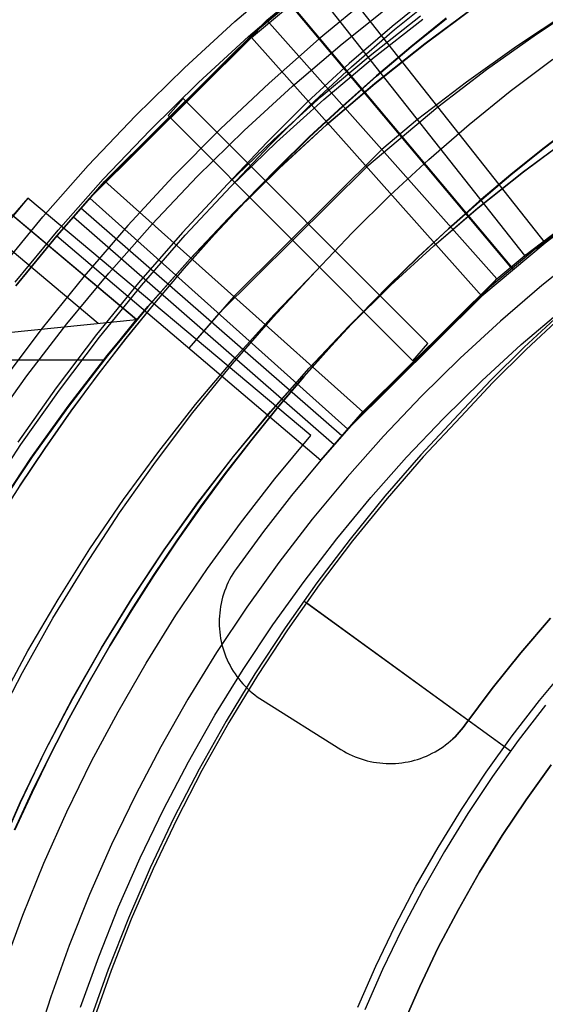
# Model space of a CAD drawing. Header units: millimetres. Extents: x 9001 to 10165, y -167 to 850.
# Tile 116 of 216: x 9565 to 9571, y 488 to 499. Entities that reach past the tile are written whole.
import ezdxf

# ---------------------------------------------------------------- set-up
doc = ezdxf.new("R2010")
doc.units = ezdxf.units.MM
for name, color, linetype in [('1', 7, 'Continuous'), ('COLOR EXT', 7, 'Continuous'), ('PLASTICO NEGRO', 7, 'Continuous')]:
    doc.layers.add(name, color=color, linetype=linetype)

msp = doc.modelspace()

# ---------------------------------------------------------------- linework, layer by layer
at = {"layer": '1', "color": 250, "true_color": 0x111111}
for p, q in [((9567.513, 498.939, 96.131), (9568.077, 499.421, 96.131)), ((9567.513, 498.939, 48.331), (9568.077, 499.421, 48.331)), ((9569.694, 499.273, 48.331), (9569.214, 498.885, 48.331)), ((9567.659, 498.774, 231.003), (9568.218, 499.252, 231.003)), ((9568.985, 499.212, 222.7), (9568.426, 498.751, 222.7)), ((9569.241, 498.851, 96.131), (9569.72, 499.238, 96.131)), ((9568.675, 498.698, 231.702), (9569.23, 499.141, 231.702)), ((9569.568, 498.701, 225.2), (9570.123, 499.112, 225.2)), ((9569.568, 498.701, 224.334), (9570.123, 499.112, 224.334)), ((9570.125, 499.109, 107.478), (9569.571, 498.697, 107.478)), ((9569.571, 498.697, 125.94), (9570.125, 499.109, 125.94)), ((9568.977, 498.571, 48.331), (9569.521, 498.999, 48.331)), ((9569.004, 498.537, 96.131), (9569.548, 498.964, 96.131)), ((9569.8, 498.973, 223.468), (9569.419, 498.665, 223.468)), ((9569.421, 498.662, 144.403), (9569.803, 498.969, 144.403)), ((9566.966, 498.437, 96.131), (9567.513, 498.939, 96.131)), ((9566.966, 498.437, 48.331), (9567.513, 498.939, 48.331)), ((9569.214, 498.885, 48.331), (9568.748, 498.482, 48.331)), ((9568.776, 498.448, 96.131), (9569.241, 498.851, 96.131)), ((9567.118, 498.278, 231.003), (9567.659, 498.774, 231.003)), ((9568.426, 498.751, 222.7), (9567.883, 498.272, 222.7)), ((9568.136, 498.237, 231.702), (9568.675, 498.698, 231.702)), ((9569.028, 498.27, 225.2), (9569.568, 498.701, 225.2)), ((9569.028, 498.27, 224.334), (9569.568, 498.701, 224.334)), ((9569.571, 498.697, 107.478), (9569.031, 498.267, 107.478)), ((9569.031, 498.267, 125.94), (9569.571, 498.697, 125.94)), ((9569.419, 498.665, 223.468), (9569.044, 498.348, 223.468)), ((9569.047, 498.345, 144.403), (9569.421, 498.662, 144.403)), ((9568.448, 498.125, 48.331), (9568.977, 498.571, 48.331)), ((9568.476, 498.092, 96.131), (9569.004, 498.537, 96.131)), ((9570.494, 498.184, 145.478), (9570.954, 498.53, 145.478)), ((9566.437, 497.917, 96.131), (9566.966, 498.437, 96.131)), ((9566.437, 497.917, 48.331), (9566.966, 498.437, 48.331)), ((9568.748, 498.482, 48.331), (9568.296, 498.063, 48.331)), ((9568.325, 498.03, 96.131), (9568.776, 498.448, 96.131)), ((9569.044, 498.348, 223.468), (9568.678, 498.022, 223.468)), ((9568.68, 498.019, 144.403), (9569.047, 498.345, 144.403)), ((9566.594, 497.763, 231.003), (9567.118, 498.278, 231.003)), ((9567.883, 498.272, 222.7), (9567.356, 497.775, 222.7)), ((9567.612, 497.757, 231.702), (9568.136, 498.237, 231.702)), ((9568.504, 497.821, 225.2), (9569.028, 498.27, 225.2)), ((9568.504, 497.821, 224.334), (9569.028, 498.27, 224.334)), ((9569.031, 498.267, 107.478), (9568.506, 497.818, 107.478)), ((9568.506, 497.818, 125.94), (9569.031, 498.267, 125.94)), ((9567.934, 497.661, 48.331), (9568.448, 498.125, 48.331)), ((9567.963, 497.63, 96.131), (9568.476, 498.092, 96.131)), ((9570.047, 497.822, 145.478), (9570.494, 498.184, 145.478)), ((9568.296, 498.063, 48.331), (9567.859, 497.629, 48.331)), ((9567.889, 497.597, 96.131), (9568.325, 498.03, 96.131)), ((9568.678, 498.022, 223.468), (9568.318, 497.688, 223.468)), ((9568.321, 497.685, 144.403), (9568.68, 498.019, 144.403)), ((9565.926, 497.379, 96.131), (9566.437, 497.917, 96.131)), ((9565.926, 497.379, 48.331), (9566.437, 497.917, 48.331)), ((9567.356, 497.775, 222.7), (9566.846, 497.26, 222.7)), ((9567.995, 497.354, 225.2), (9568.504, 497.821, 225.2)), ((9567.995, 497.354, 224.334), (9568.504, 497.821, 224.334)), ((9568.506, 497.818, 107.478), (9567.997, 497.351, 107.478)), ((9567.997, 497.351, 125.94), (9568.506, 497.818, 125.94)), ((9569.612, 497.445, 145.478), (9570.047, 497.822, 145.478)), ((9571.203, 497.833, 98.104), (9570.848, 497.561, 98.104)), ((9570.848, 497.561, 102.537), (9571.203, 497.833, 102.537)), ((9571.204, 497.831, 41.909), (9570.849, 497.559, 41.909)), ((9570.849, 497.559, 46.313), (9571.204, 497.831, 46.313)), ((9566.088, 497.23, 231.003), (9566.594, 497.763, 231.003)), ((9567.106, 497.259, 231.702), (9567.612, 497.757, 231.702)), ((9568.318, 497.688, 223.468), (9567.967, 497.344, 223.468)), ((9567.97, 497.341, 144.403), (9568.321, 497.685, 144.403)), ((9570.636, 497.313, 100.32), (9571.142, 497.689, 100.32)), ((9570.638, 497.311, 44.111), (9571.143, 497.687, 44.111)), ((9567.436, 497.18, 48.331), (9567.934, 497.661, 48.331)), ((9567.859, 497.629, 48.331), (9567.436, 497.18, 48.331)), ((9567.467, 497.15, 96.131), (9567.963, 497.63, 96.131)), ((9567.467, 497.15, 96.131), (9567.889, 497.597, 96.131)), ((9570.848, 497.561, 98.104), (9570.5, 497.28, 98.104)), ((9570.5, 497.28, 102.537), (9570.848, 497.561, 102.537)), ((9570.849, 497.559, 41.909), (9570.501, 497.279, 41.909)), ((9570.501, 497.279, 46.313), (9570.849, 497.559, 46.313)), ((9565.434, 496.823, 96.131), (9565.926, 497.379, 96.131)), ((9565.434, 496.823, 48.331), (9565.926, 497.379, 48.331)), ((9567.502, 496.87, 225.2), (9567.995, 497.354, 225.2)), ((9567.502, 496.87, 224.334), (9567.995, 497.354, 224.334)), ((9567.997, 497.351, 107.478), (9567.505, 496.867, 107.478)), ((9567.505, 496.867, 125.94), (9567.997, 497.351, 125.94)), ((9567.967, 497.344, 223.468), (9567.624, 496.993, 223.468)), ((9569.19, 497.054, 145.478), (9569.612, 497.445, 145.478)), ((9566.846, 497.26, 222.7), (9566.354, 496.728, 222.7)), ((9566.617, 496.745, 231.702), (9567.106, 497.259, 231.702)), ((9567.627, 496.99, 144.403), (9567.97, 497.341, 144.403)), ((9570.144, 496.92, 100.32), (9570.636, 497.313, 100.32)), ((9570.145, 496.919, 44.111), (9570.638, 497.311, 44.111)), ((9570.5, 497.28, 98.104), (9570.158, 496.991, 98.104)), ((9570.158, 496.991, 102.537), (9570.5, 497.28, 102.537)), ((9570.501, 497.279, 41.909), (9570.159, 496.99, 41.909)), ((9570.159, 496.99, 46.313), (9570.501, 497.279, 46.313)), ((9565.601, 496.68, 231.003), (9566.088, 497.23, 231.003)), ((9567.436, 497.18, 48.331), (9566.944, 496.652, 48.331)), ((9566.975, 496.623, 96.131), (9567.467, 497.15, 96.131)), ((9568.781, 496.649, 145.478), (9569.19, 497.054, 145.478)), ((9567.624, 496.993, 223.468), (9567.288, 496.633, 223.468)), ((9567.291, 496.63, 144.403), (9567.627, 496.99, 144.403)), ((9569.665, 496.51, 100.32), (9570.144, 496.92, 100.32)), ((9569.666, 496.509, 44.111), (9570.145, 496.919, 44.111)), ((9570.158, 496.991, 98.104), (9569.824, 496.694, 98.104)), ((9569.824, 496.694, 102.537), (9570.158, 496.991, 102.537)), ((9570.159, 496.99, 41.909), (9569.825, 496.693, 41.909)), ((9569.825, 496.693, 46.313), (9570.159, 496.99, 46.313)), ((9564.961, 496.251, 96.131), (9565.434, 496.823, 96.131)), ((9564.961, 496.251, 48.331), (9565.434, 496.823, 48.331)), ((9567.027, 496.369, 225.2), (9567.502, 496.87, 225.2)), ((9567.027, 496.369, 224.334), (9567.502, 496.87, 224.334)), ((9567.505, 496.867, 107.478), (9567.03, 496.367, 107.478)), ((9567.03, 496.367, 125.94), (9567.505, 496.867, 125.94)), ((9566.354, 496.728, 222.7), (9565.881, 496.18, 222.7)), ((9566.147, 496.213, 231.702), (9566.617, 496.745, 231.702)), ((9565.133, 496.114, 231.003), (9565.601, 496.68, 231.003)), ((9566.944, 496.652, 48.331), (9566.469, 496.108, 48.331)), ((9566.502, 496.08, 96.131), (9566.975, 496.623, 96.131)), ((9567.288, 496.633, 223.468), (9566.961, 496.265, 223.468)), ((9566.964, 496.263, 144.403), (9567.291, 496.63, 144.403)), ((9568.386, 496.23, 145.478), (9568.781, 496.649, 145.478)), ((9569.824, 496.694, 98.104), (9569.496, 496.389, 98.104)), ((9569.496, 496.389, 102.537), (9569.824, 496.694, 102.537)), ((9569.825, 496.693, 41.909), (9569.497, 496.387, 41.909)), ((9569.497, 496.387, 46.313), (9569.825, 496.693, 46.313)), ((9569.2, 496.084, 100.32), (9569.665, 496.51, 100.32)), ((9569.202, 496.083, 44.111), (9569.666, 496.509, 44.111)), ((9569.496, 496.389, 98.104), (9569.175, 496.075, 98.104)), ((9569.175, 496.075, 102.537), (9569.496, 496.389, 102.537)), ((9569.497, 496.387, 41.909), (9569.177, 496.074, 41.909)), ((9569.177, 496.074, 46.313), (9569.497, 496.387, 46.313)), ((9571.301, 496.45, 228.525), (9570.837, 496.08, 228.525)), ((9566.569, 495.852, 225.2), (9567.027, 496.369, 225.2)), ((9566.569, 495.852, 224.334), (9567.027, 496.369, 224.334)), ((9567.03, 496.367, 107.478), (9566.572, 495.85, 107.478)), ((9566.572, 495.85, 125.94), (9567.03, 496.367, 125.94)), ((9565.881, 496.18, 222.7), (9565.426, 495.616, 222.7)), ((9565.695, 495.666, 231.702), (9566.147, 496.213, 231.702)), ((9566.961, 496.265, 223.468), (9566.643, 495.89, 223.468)), ((9566.646, 495.888, 144.403), (9566.964, 496.263, 144.403)), ((9567.927, 495.737, 145.478), (9568.386, 496.23, 145.478)), ((9567.937, 495.765, 145.478), (9568.386, 496.23, 145.478)), ((9566.469, 496.108, 48.331), (9566.014, 495.548, 48.331)), ((9566.048, 495.52, 96.131), (9566.502, 496.08, 96.131)), ((9568.751, 495.643, 100.32), (9569.2, 496.084, 100.32)), ((9568.752, 495.641, 44.111), (9569.202, 496.083, 44.111)), ((9569.175, 496.075, 98.104), (9568.862, 495.754, 98.104)), ((9568.862, 495.754, 102.537), (9569.175, 496.075, 102.537)), ((9569.177, 496.074, 41.909), (9568.863, 495.753, 41.909)), ((9568.863, 495.753, 46.313), (9569.177, 496.074, 46.313)), ((9570.837, 496.08, 228.525), (9570.387, 495.695, 228.525)), ((9566.129, 495.32, 225.2), (9566.569, 495.852, 225.2)), ((9566.129, 495.32, 224.334), (9566.569, 495.852, 224.334)), ((9566.643, 495.89, 223.468), (9566.332, 495.508, 223.468)), ((9566.336, 495.505, 144.403), (9566.646, 495.888, 144.403)), ((9566.572, 495.85, 107.478), (9566.132, 495.317, 107.478)), ((9566.132, 495.317, 125.94), (9566.572, 495.85, 125.94)), ((9567.504, 495.285, 145.478), (9567.937, 495.765, 145.478)), ((9568.862, 495.754, 98.104), (9568.556, 495.426, 98.104)), ((9568.556, 495.426, 102.537), (9568.862, 495.754, 102.537)), ((9568.863, 495.753, 41.909), (9568.557, 495.425, 41.909)), ((9568.557, 495.425, 46.313), (9568.863, 495.753, 46.313)), ((9570.613, 495.44, 229.466), (9571.055, 495.817, 229.466)), ((9571.018, 495.757, 39.985), (9570.644, 495.411, 39.985)), ((9565.262, 495.103, 231.702), (9565.695, 495.666, 231.702)), ((9567.484, 495.229, 145.478), (9567.927, 495.737, 145.478)), ((9568.317, 495.186, 100.32), (9568.751, 495.643, 100.32)), ((9568.318, 495.184, 44.111), (9568.752, 495.641, 44.111)), ((9570.387, 495.695, 228.525), (9569.95, 495.294, 228.525)), ((9571.039, 495.732, 104.495), (9570.666, 495.386, 104.495)), ((9565.426, 495.616, 222.7), (9564.99, 495.038, 222.7)), ((9566.014, 495.548, 48.331), (9565.578, 494.972, 48.331)), ((9565.613, 494.946, 96.131), (9566.048, 495.52, 96.131)), ((9566.332, 495.508, 223.468), (9566.031, 495.118, 223.468)), ((9566.034, 495.116, 144.403), (9566.336, 495.505, 144.403)), ((9568.556, 495.426, 98.104), (9568.257, 495.091, 98.104)), ((9568.257, 495.091, 102.537), (9568.556, 495.426, 102.537)), ((9570.185, 495.047, 229.466), (9570.613, 495.44, 229.466)), ((9565.707, 494.773, 225.2), (9566.129, 495.32, 225.2)), ((9565.707, 494.773, 224.334), (9566.129, 495.32, 224.334)), ((9568.557, 495.425, 41.909), (9568.259, 495.09, 41.909)), ((9568.259, 495.09, 46.313), (9568.557, 495.425, 46.313)), ((9570.644, 495.411, 39.985), (9570.283, 495.053, 39.985)), ((9570.666, 495.386, 104.495), (9570.306, 495.029, 104.495)), ((9566.132, 495.317, 107.478), (9565.711, 494.77, 107.478)), ((9565.711, 494.77, 125.94), (9566.132, 495.317, 125.94)), ((9567.059, 494.705, 145.478), (9567.484, 495.229, 145.478)), ((9567.088, 494.791, 145.478), (9567.504, 495.285, 145.478)), ((9569.95, 495.294, 228.525), (9569.528, 494.879, 228.525)), ((9566.031, 495.118, 223.468), (9565.738, 494.722, 223.468)), ((9565.742, 494.719, 144.403), (9566.034, 495.116, 144.403)), ((9567.899, 494.714, 100.32), (9568.317, 495.186, 100.32)), ((9567.901, 494.713, 44.111), (9568.318, 495.184, 44.111)), ((9564.849, 494.526, 231.702), (9565.262, 495.103, 231.702)), ((9568.257, 495.091, 98.104), (9567.967, 494.748, 98.104)), ((9567.967, 494.748, 102.537), (9568.257, 495.091, 102.537)), ((9568.259, 495.09, 41.909), (9567.968, 494.747, 41.909)), ((9567.968, 494.747, 46.313), (9568.259, 495.09, 46.313)), ((9569.771, 494.64, 229.466), (9570.185, 495.047, 229.466)), ((9570.283, 495.053, 39.985), (9569.934, 494.683, 39.985)), ((9570.306, 495.029, 104.495), (9569.957, 494.659, 104.495)), ((9565.578, 494.972, 48.331), (9565.162, 494.382, 48.331)), ((9565.197, 494.357, 96.131), (9565.613, 494.946, 96.131)), ((9566.689, 494.283, 145.478), (9567.088, 494.791, 145.478)), ((9569.528, 494.879, 228.525), (9569.12, 494.449, 228.525)), ((9565.305, 494.211, 225.2), (9565.707, 494.773, 225.2)), ((9565.305, 494.211, 224.334), (9565.707, 494.773, 224.334)), ((9565.711, 494.77, 107.478), (9565.309, 494.209, 107.478)), ((9565.309, 494.209, 125.94), (9565.711, 494.77, 125.94)), ((9565.738, 494.722, 223.468), (9565.455, 494.319, 223.468)), ((9565.458, 494.316, 144.403), (9565.742, 494.719, 144.403)), ((9566.652, 494.168, 145.478), (9567.059, 494.705, 145.478)), ((9567.498, 494.228, 100.32), (9567.899, 494.714, 100.32)), ((9567.499, 494.227, 44.111), (9567.901, 494.713, 44.111)), ((9567.967, 494.748, 98.104), (9567.684, 494.399, 98.104)), ((9567.684, 494.399, 102.537), (9567.967, 494.748, 102.537)), ((9567.968, 494.747, 41.909), (9567.685, 494.398, 41.909)), ((9567.685, 494.398, 46.313), (9567.968, 494.747, 46.313)), ((9569.934, 494.683, 39.985), (9569.527, 494.247, 39.985)), ((9569.371, 494.219, 229.466), (9569.771, 494.64, 229.466)), ((9569.957, 494.659, 104.495), (9569.551, 494.224, 104.495)), ((9567.684, 494.399, 98.104), (9567.409, 494.044, 98.104)), ((9567.409, 494.044, 102.537), (9567.684, 494.399, 102.537)), ((9567.685, 494.398, 41.909), (9567.41, 494.043, 41.909)), ((9567.41, 494.043, 46.313), (9567.685, 494.398, 46.313)), ((9569.12, 494.449, 228.525), (9568.727, 494.006, 228.525)), ((9564.802, 493.755, 96.131), (9565.197, 494.357, 96.131)), ((9565.455, 494.319, 223.468), (9565.181, 493.909, 223.468)), ((9565.184, 493.907, 144.403), (9565.458, 494.316, 144.403)), ((9566.307, 493.761, 145.478), (9566.689, 494.283, 145.478)), ((9564.923, 493.636, 225.2), (9565.305, 494.211, 225.2)), ((9564.923, 493.636, 224.334), (9565.305, 494.211, 224.334)), ((9565.309, 494.209, 107.478), (9564.926, 493.634, 107.478)), ((9564.926, 493.634, 125.94), (9565.309, 494.209, 125.94)), ((9566.263, 493.617, 145.478), (9566.652, 494.168, 145.478)), ((9567.113, 493.729, 100.32), (9567.498, 494.228, 100.32)), ((9567.115, 493.728, 44.111), (9567.499, 494.227, 44.111)), ((9568.986, 493.784, 229.466), (9569.371, 494.219, 229.466)), ((9569.527, 494.247, 39.985), (9569.136, 493.797, 39.985)), ((9569.551, 494.224, 104.495), (9569.161, 493.775, 104.495)), ((9567.409, 494.044, 98.104), (9567.142, 493.682, 98.104)), ((9567.142, 493.682, 102.537), (9567.409, 494.044, 102.537)), ((9567.41, 494.043, 41.909), (9567.143, 493.681, 41.909)), ((9567.143, 493.681, 46.313), (9567.41, 494.043, 46.313)), ((9568.727, 494.006, 228.525), (9568.349, 493.549, 228.525)), ((9564.919, 493.492, 144.403), (9565.184, 493.907, 144.403)), ((9565.943, 493.227, 145.478), (9566.307, 493.761, 145.478)), ((9566.747, 493.216, 100.32), (9567.113, 493.729, 100.32)), ((9566.748, 493.215, 44.111), (9567.115, 493.728, 44.111)), ((9568.616, 493.336, 229.466), (9568.986, 493.784, 229.466)), ((9569.136, 493.797, 39.985), (9568.76, 493.334, 39.985)), ((9569.161, 493.775, 104.495), (9568.785, 493.314, 104.495)), ((9565.894, 493.053, 145.478), (9566.263, 493.617, 145.478)), ((9567.142, 493.682, 98.104), (9566.883, 493.314, 98.104)), ((9566.883, 493.314, 102.537), (9567.142, 493.682, 102.537)), ((9567.143, 493.681, 41.909), (9566.885, 493.313, 41.909)), ((9566.885, 493.313, 46.313), (9567.143, 493.681, 46.313)), ((9568.349, 493.549, 228.525), (9567.988, 493.079, 228.525)), ((9566.883, 493.314, 98.104), (9566.633, 492.941, 98.104)), ((9566.633, 492.941, 102.537), (9566.883, 493.314, 102.537)), ((9566.885, 493.313, 41.909), (9566.634, 492.94, 41.909)), ((9566.634, 492.94, 46.313), (9566.885, 493.313, 46.313)), ((9568.262, 492.876, 229.466), (9568.616, 493.336, 229.466)), ((9568.76, 493.334, 39.985), (9568.4, 492.859, 39.985)), ((9568.785, 493.314, 104.495), (9568.426, 492.839, 104.495)), ((9565.598, 492.681, 145.478), (9565.943, 493.227, 145.478)), ((9566.398, 492.692, 100.32), (9566.747, 493.216, 100.32)), ((9566.399, 492.691, 44.111), (9566.748, 493.215, 44.111)), ((9565.543, 492.477, 145.478), (9565.894, 493.053, 145.478)), ((9567.988, 493.079, 228.525), (9567.643, 492.597, 228.525)), ((9566.633, 492.941, 98.104), (9566.391, 492.562, 98.104)), ((9566.391, 492.562, 102.537), (9566.633, 492.941, 102.537)), ((9566.634, 492.94, 41.909), (9566.393, 492.561, 41.909)), ((9566.393, 492.561, 46.313), (9566.634, 492.94, 46.313)), ((9567.924, 492.404, 229.466), (9568.262, 492.876, 229.466)), ((9568.4, 492.859, 39.985), (9568.056, 492.372, 39.985)), ((9568.426, 492.839, 104.495), (9568.083, 492.353, 104.495)), ((9565.272, 492.123, 145.478), (9565.598, 492.681, 145.478)), ((9566.067, 492.155, 100.32), (9566.398, 492.692, 100.32)), ((9566.069, 492.154, 44.111), (9566.399, 492.691, 44.111)), ((9570.496, 491.037, 39.307), (9568.264, 492.659, 39.974)), ((9566.391, 492.562, 98.104), (9566.158, 492.178, 98.104)), ((9566.158, 492.178, 102.537), (9566.391, 492.562, 102.537)), ((9566.393, 492.561, 41.909), (9566.16, 492.177, 41.909)), ((9566.16, 492.177, 46.313), (9566.393, 492.561, 46.313)), ((9567.643, 492.597, 228.525), (9567.315, 492.104, 228.525)), ((9570.43, 491.085, 105.128), (9568.291, 492.639, 104.505)), ((9565.213, 491.89, 145.478), (9565.543, 492.477, 145.478)), ((9567.602, 491.92, 229.466), (9567.924, 492.404, 229.466)), ((9568.056, 492.372, 39.985), (9567.729, 491.873, 39.985)), ((9568.083, 492.353, 104.495), (9567.757, 491.855, 104.495)), ((9564.965, 491.554, 145.478), (9565.272, 492.123, 145.478)), ((9565.755, 491.607, 100.32), (9566.067, 492.155, 100.32)), ((9565.757, 491.607, 44.111), (9566.069, 492.154, 44.111)), ((9566.158, 492.178, 98.104), (9565.934, 491.788, 98.104)), ((9565.934, 491.788, 102.537), (9566.158, 492.178, 102.537)), ((9566.16, 492.177, 41.909), (9565.935, 491.787, 41.909)), ((9565.935, 491.787, 46.313), (9566.16, 492.177, 46.313)), ((9567.315, 492.104, 228.525), (9567.004, 491.6, 228.525)), ((9567.297, 491.426, 229.466), (9567.602, 491.92, 229.466)), ((9570.811, 491.586, 105.128), (9571.119, 491.959, 105.128)), ((9564.903, 491.291, 145.478), (9565.213, 491.89, 145.478)), ((9567.729, 491.873, 39.985), (9567.419, 491.364, 39.985)), ((9567.757, 491.855, 104.495), (9567.448, 491.347, 104.495)), ((9565.934, 491.788, 98.104), (9565.718, 491.394, 98.104)), ((9565.718, 491.394, 102.537), (9565.934, 491.788, 102.537)), ((9565.935, 491.787, 41.909), (9565.72, 491.393, 41.909)), ((9565.72, 491.393, 46.313), (9565.935, 491.787, 46.313)), ((9565.462, 491.049, 100.32), (9565.755, 491.607, 100.32)), ((9565.464, 491.049, 44.111), (9565.757, 491.607, 44.111)), ((9567.004, 491.6, 228.525), (9566.711, 491.085, 228.525)), ((9570.516, 491.202, 105.128), (9570.811, 491.586, 105.128)), ((9570.875, 491.535, 39.307), (9570.581, 491.154, 39.307)), ((9565.718, 491.394, 98.104), (9565.512, 490.995, 98.104)), ((9565.512, 490.995, 102.537), (9565.718, 491.394, 102.537)), ((9565.72, 491.393, 41.909), (9565.514, 490.994, 41.909)), ((9565.514, 490.994, 46.313), (9565.72, 491.393, 46.313)), ((9567.01, 490.921, 229.466), (9567.297, 491.426, 229.466)), ((9567.419, 491.364, 39.985), (9567.127, 490.844, 39.985)), ((9567.448, 491.347, 104.495), (9567.156, 490.828, 104.495)), ((9570.234, 490.809, 105.128), (9570.516, 491.202, 105.128)), ((9566.711, 491.085, 228.525), (9566.435, 490.56, 228.525)), ((9570.581, 491.154, 39.307), (9570.301, 490.763, 39.307)), ((9565.189, 490.482, 100.32), (9565.462, 491.049, 100.32)), ((9565.19, 490.481, 44.111), (9565.464, 491.049, 44.111)), ((9565.512, 490.995, 98.104), (9565.315, 490.592, 98.104)), ((9565.315, 490.592, 102.537), (9565.512, 490.995, 102.537)), ((9565.514, 490.994, 41.909), (9565.317, 490.591, 41.909)), ((9565.317, 490.591, 46.313), (9565.514, 490.994, 46.313)), ((9566.74, 490.407, 229.466), (9567.01, 490.921, 229.466)), ((9567.127, 490.844, 39.985), (9566.853, 490.315, 39.985)), ((9570.665, 490.512, 227.807), (9570.936, 490.891, 227.807)), ((9570.936, 490.891, 225.2), (9570.665, 490.512, 225.2)), ((9570.665, 490.512, 226.504), (9570.936, 490.891, 226.504)), ((9567.156, 490.828, 104.495), (9566.883, 490.3, 104.495)), ((9569.966, 490.406, 105.128), (9570.234, 490.809, 105.128)), ((9570.301, 490.763, 39.307), (9570.035, 490.362, 39.307)), ((9565.315, 490.592, 98.104), (9565.128, 490.184, 98.104)), ((9565.128, 490.184, 102.537), (9565.315, 490.592, 102.537)), ((9565.317, 490.591, 41.909), (9565.129, 490.184, 41.909)), ((9565.129, 490.184, 46.313), (9565.317, 490.591, 46.313)), ((9566.435, 490.56, 228.525), (9566.178, 490.026, 228.525)), ((9564.935, 489.905, 100.32), (9565.189, 490.482, 100.32)), ((9564.937, 489.904, 44.111), (9565.19, 490.481, 44.111)), ((9570.407, 490.124, 227.807), (9570.665, 490.512, 227.807)), ((9570.665, 490.512, 225.2), (9570.407, 490.124, 225.2)), ((9570.407, 490.124, 226.504), (9570.665, 490.512, 226.504)), ((9566.488, 489.883, 229.466), (9566.74, 490.407, 229.466)), ((9566.853, 490.315, 39.985), (9566.597, 489.776, 39.985)), ((9569.712, 489.994, 105.128), (9569.966, 490.406, 105.128)), ((9570.035, 490.362, 39.307), (9569.783, 489.952, 39.307)), ((9566.883, 490.3, 104.495), (9566.627, 489.763, 104.495)), ((9570.162, 489.727, 227.807), (9570.407, 490.124, 227.807)), ((9570.407, 490.124, 225.2), (9570.162, 489.727, 225.2)), ((9570.162, 489.727, 226.504), (9570.407, 490.124, 226.504)), ((9566.178, 490.026, 228.525), (9565.94, 489.484, 228.525)), ((9569.473, 489.574, 105.128), (9569.712, 489.994, 105.128)), ((9566.254, 489.352, 229.466), (9566.488, 489.883, 229.466)), ((9569.783, 489.952, 39.307), (9569.544, 489.534, 39.307)), ((9566.597, 489.776, 39.985), (9566.36, 489.229, 39.985)), ((9566.627, 489.763, 104.495), (9566.39, 489.217, 104.495)), ((9569.932, 489.323, 227.807), (9570.162, 489.727, 227.807)), ((9570.162, 489.727, 225.2), (9569.932, 489.323, 225.2)), ((9569.932, 489.323, 226.504), (9570.162, 489.727, 226.504)), ((9569.248, 489.145, 105.128), (9569.473, 489.574, 105.128)), ((9565.94, 489.484, 228.525), (9565.72, 488.933, 228.525)), ((9569.544, 489.534, 39.307), (9569.321, 489.108, 39.307)), ((9566.039, 488.812, 229.466), (9566.254, 489.352, 229.466)), ((9569.715, 488.91, 227.807), (9569.932, 489.323, 227.807)), ((9569.932, 489.323, 225.2), (9569.715, 488.91, 225.2)), ((9569.715, 488.91, 226.504), (9569.932, 489.323, 226.504)), ((9566.36, 489.229, 39.985), (9566.141, 488.675, 39.985)), ((9566.39, 489.217, 104.495), (9566.172, 488.663, 104.495)), ((9569.038, 488.709, 105.128), (9569.248, 489.145, 105.128)), ((9569.321, 489.108, 39.307), (9569.112, 488.675, 39.307)), ((9565.72, 488.933, 228.525), (9565.519, 488.376, 228.525)), ((9569.513, 488.49, 227.807), (9569.715, 488.91, 227.807)), ((9569.715, 488.91, 225.2), (9569.513, 488.49, 225.2)), ((9569.513, 488.49, 226.504), (9569.715, 488.91, 226.504)), ((9565.842, 488.266, 229.466), (9566.039, 488.812, 229.466)), ((9568.843, 488.266, 105.128), (9569.038, 488.709, 105.128)), ((9566.141, 488.675, 39.985), (9565.941, 488.113, 39.985)), ((9566.172, 488.663, 104.495), (9565.973, 488.103, 104.495)), ((9569.112, 488.675, 39.307), (9568.918, 488.235, 39.307)), ((9569.326, 488.064, 227.807), (9569.513, 488.49, 227.807)), ((9569.513, 488.49, 225.2), (9569.326, 488.064, 225.2)), ((9569.326, 488.064, 226.504), (9569.513, 488.49, 226.504)), ((9565.519, 488.376, 228.525), (9565.338, 487.811, 228.525))]:
    msp.add_line(p, q, dxfattribs=at)
at = {"layer": 'COLOR EXT', "color": 30, "true_color": 0xff8d00}
for p, q in [((9566.449, 495.711, 33.562), (9563.921, 497.832, 33.562)), ((9563.806, 497.541, 33.859), (9566.032, 495.673, 33.859)), ((9565.271, 497.026, 16.262), (9564.801, 496.46, 16.262)), ((9565.271, 497.026, 19.762), (9565.109, 496.836, 19.762)), ((9565.271, 497.026, 19.762), (9565.271, 497.026, 16.262)), ((9568.335, 494.455, 16.262), (9565.271, 497.026, 16.262)), ((9568.335, 494.455, 19.762), (9565.271, 497.026, 19.762)), ((9568.335, 494.455, 18.012), (9565.271, 497.026, 18.012)), ((9565.109, 496.836, 31.562), (9566.449, 495.711, 31.562)), ((9565.059, 495.572, 34.562), (9566.449, 495.711, 33.562)), ((9566.049, 495.218, 33.562), (9566.449, 495.711, 33.562)), ((9566.049, 495.218, 32.312), (9566.449, 495.711, 32.312)), ((9566.449, 495.711, 31.562), (9566.057, 495.228, 31.562)), ((9566.449, 495.711, 33.562), (9566.449, 495.711, 31.562)), ((9566.803, 495.741, 16.262), (9566.803, 495.741, 19.762)), ((9566.092, 495.272, 31.562), (9563.913, 495.272, 31.562)), ((9565.665, 494.713, 33.562), (9566.049, 495.218, 33.562)), ((9565.665, 494.713, 32.312), (9566.049, 495.218, 32.312)), ((9566.057, 495.228, 31.562), (9565.679, 494.733, 31.562)), ((9565.297, 494.196, 33.562), (9565.665, 494.713, 33.562)), ((9565.297, 494.196, 32.312), (9565.665, 494.713, 32.312)), ((9565.679, 494.733, 31.562), (9565.317, 494.226, 31.562)), ((9567.945, 493.988, 16.262), (9568.335, 494.455, 16.262)), ((9567.945, 493.988, 19.762), (9568.335, 494.455, 19.762)), ((9567.945, 493.988, 18.012), (9568.335, 494.455, 18.012)), ((9568.335, 494.455, 19.762), (9568.335, 494.455, 16.262)), ((9564.945, 493.668, 33.562), (9565.297, 494.196, 33.562)), ((9564.945, 493.668, 32.312), (9565.297, 494.196, 32.312)), ((9565.317, 494.226, 31.562), (9564.971, 493.709, 31.562)), ((9567.572, 493.507, 16.262), (9567.945, 493.988, 16.262)), ((9567.572, 493.507, 19.762), (9567.945, 493.988, 19.762)), ((9567.572, 493.507, 18.012), (9567.945, 493.988, 18.012)), ((9567.215, 493.014, 16.262), (9567.572, 493.507, 16.262)), ((9567.215, 493.014, 19.762), (9567.572, 493.507, 19.762)), ((9567.215, 493.014, 18.012), (9567.572, 493.507, 18.012)), ((9566.875, 492.509, 16.262), (9567.215, 493.014, 16.262)), ((9566.875, 492.509, 19.762), (9567.215, 493.014, 19.762)), ((9566.875, 492.509, 18.012), (9567.215, 493.014, 18.012)), ((9566.553, 491.992, 16.262), (9566.875, 492.509, 16.262)), ((9566.553, 491.992, 19.762), (9566.875, 492.509, 19.762)), ((9566.553, 491.992, 18.012), (9566.875, 492.509, 18.012)), ((9566.248, 491.465, 16.262), (9566.553, 491.992, 16.262)), ((9566.248, 491.465, 19.762), (9566.553, 491.992, 19.762)), ((9566.248, 491.465, 18.012), (9566.553, 491.992, 18.012)), ((9565.962, 490.928, 16.262), (9566.248, 491.465, 16.262)), ((9565.962, 490.928, 19.762), (9566.248, 491.465, 19.762)), ((9565.962, 490.928, 18.012), (9566.248, 491.465, 18.012)), ((9565.695, 490.381, 16.262), (9565.962, 490.928, 16.262)), ((9565.695, 490.381, 19.762), (9565.962, 490.928, 19.762)), ((9565.695, 490.381, 18.012), (9565.962, 490.928, 18.012)), ((9565.446, 489.826, 16.262), (9565.695, 490.381, 16.262)), ((9565.446, 489.826, 19.762), (9565.695, 490.381, 19.762)), ((9565.446, 489.826, 18.012), (9565.695, 490.381, 18.012)), ((9565.217, 489.262, 16.262), (9565.446, 489.826, 16.262)), ((9565.217, 489.262, 19.762), (9565.446, 489.826, 19.762)), ((9565.217, 489.262, 18.012), (9565.446, 489.826, 18.012)), ((9565.007, 488.691, 16.262), (9565.217, 489.262, 16.262)), ((9565.007, 488.691, 19.762), (9565.217, 489.262, 19.762)), ((9565.007, 488.691, 18.012), (9565.217, 489.262, 18.012))]:
    msp.add_line(p, q, dxfattribs=at)
at = {"layer": 'PLASTICO NEGRO', "color": 254, "true_color": 0xcad1ee}
for p, q in [((9567.693, 498.764, 31.518), (9568.548, 499.481, 31.514)), ((9568.548, 499.481, 31.514), (9570.871, 496.538, 31.437)), ((9568.438, 499.414, 30.775), (9567.775, 498.858, 30.778)), ((9567.857, 498.951, 30.038), (9568.329, 499.347, 30.037)), ((9570.652, 496.405, 29.959), (9568.329, 499.347, 30.037)), ((9571.331, 499.165, 31.135), (9570.777, 498.798, 31.248)), ((9570.499, 496.279, 29.977), (9568.09, 499.152, 30.064)), ((9568.116, 499.128, 31.563), (9570.525, 496.256, 31.476)), ((9566.105, 497.211, 29.627), (9567.857, 498.951, 30.038)), ((9567.857, 498.951, 30.038), (9567.693, 498.764, 31.518)), ((9570.349, 496.151, 29.96), (9567.857, 498.951, 30.038)), ((9571.116, 499.035, 29.656), (9570.561, 498.667, 29.769)), ((9567.775, 498.858, 30.778), (9566.024, 497.119, 30.367)), ((9565.943, 497.026, 31.107), (9567.693, 498.764, 31.518)), ((9567.693, 498.764, 31.518), (9570.186, 495.964, 31.439)), ((9570.777, 498.798, 31.248), (9570.237, 498.413, 31.361)), ((9570.561, 498.667, 29.769), (9570.019, 498.281, 29.883)), ((9570.237, 498.413, 31.361), (9569.71, 498.01, 31.476)), ((9570.019, 498.281, 29.883), (9569.491, 497.876, 29.998)), ((9566.954, 498.106, 29.832), (9566.792, 497.919, 31.312)), ((9569.602, 495.45, 29.789), (9566.954, 498.106, 29.832)), ((9569.71, 498.01, 31.476), (9568.94, 497.364, 31.478)), ((9566.792, 497.919, 31.312), (9569.439, 495.264, 31.269)), ((9569.491, 497.876, 29.998), (9569.103, 497.551, 29.999)), ((9569.103, 497.551, 29.999), (9567.502, 495.96, 29.623)), ((9568.94, 497.364, 31.478), (9567.34, 495.775, 31.103)), ((9565.586, 496.617, 29.562), (9566.105, 497.211, 29.627)), ((9566.105, 497.211, 29.627), (9565.943, 497.026, 31.107)), ((9568.899, 494.71, 29.619), (9566.105, 497.211, 29.627)), ((9566.024, 497.119, 30.367), (9565.586, 496.617, 30.312)), ((9565.586, 496.617, 31.062), (9565.943, 497.026, 31.107)), ((9565.943, 497.026, 31.107), (9568.737, 494.525, 31.099)), ((9571.369, 496.918, 31.329), (9570.871, 496.538, 31.437)), ((9565.844, 496.917, 29.578), (9565.764, 496.823, 31.073)), ((9565.764, 496.823, 31.073), (9568.589, 494.357, 31.071)), ((9568.669, 494.45, 29.576), (9565.844, 496.917, 29.578)), ((9571.26, 496.852, 30.59), (9570.762, 496.472, 30.698)), ((9570.652, 496.405, 29.959), (9571.151, 496.786, 29.851)), ((9565.141, 496.076, 29.562), (9565.586, 496.617, 29.562)), ((9565.141, 496.076, 31.062), (9565.586, 496.617, 31.062)), ((9565.586, 496.617, 30.312), (9565.141, 496.076, 30.312)), ((9565.586, 496.617, 31.062), (9565.586, 496.617, 29.562)), ((9565.586, 496.617, 31.062), (9568.442, 494.187, 31.062)), ((9565.586, 496.617, 29.562), (9568.442, 494.187, 29.562)), ((9570.871, 496.538, 31.437), (9570.186, 495.964, 31.439)), ((9570.871, 496.538, 31.437), (9570.652, 496.405, 29.959)), ((9570.762, 496.472, 30.698), (9570.268, 496.057, 30.7)), ((9570.349, 496.151, 29.96), (9570.652, 496.405, 29.959)), ((9570.525, 496.256, 31.476), (9570.499, 496.279, 29.977)), ((9568.899, 494.71, 29.619), (9570.349, 496.151, 29.96)), ((9570.186, 495.964, 31.439), (9570.349, 496.151, 29.96)), ((9567.502, 495.96, 29.623), (9567.014, 495.402, 29.562)), ((9570.186, 495.964, 31.439), (9568.737, 494.525, 31.099)), ((9570.268, 496.057, 30.7), (9568.818, 494.617, 30.359)), ((9567.34, 495.775, 31.103), (9567.014, 495.402, 31.062)), ((9569.439, 495.264, 31.269), (9569.602, 495.45, 29.789)), ((9568.442, 494.187, 29.562), (9568.899, 494.71, 29.619)), ((9568.737, 494.525, 31.099), (9568.899, 494.71, 29.619)), ((9568.818, 494.617, 30.359), (9568.442, 494.187, 30.312)), ((9568.737, 494.525, 31.099), (9568.442, 494.187, 31.062)), ((9568.589, 494.357, 31.071), (9568.669, 494.45, 29.576)), ((9568.442, 494.187, 31.062), (9568.127, 493.805, 31.062)), ((9568.442, 494.187, 29.562), (9568.127, 493.805, 29.562)), ((9568.442, 494.187, 30.312), (9568.127, 493.805, 30.312)), ((9568.442, 494.187, 31.062), (9568.442, 494.187, 29.562)), ((9568.127, 493.805, 31.062), (9567.822, 493.415, 31.062)), ((9568.127, 493.805, 29.562), (9567.822, 493.415, 29.562)), ((9568.127, 493.805, 30.312), (9567.822, 493.415, 30.312)), ((9567.973, 493.611, 29.562), (9567.973, 493.611, 31.062)), ((9567.822, 493.415, 31.062), (9567.529, 493.016, 31.062)), ((9567.822, 493.415, 29.562), (9567.529, 493.016, 29.562)), ((9567.822, 493.415, 30.312), (9567.529, 493.016, 30.312)), ((9567.509, 492.988, 29.562), (9567.49, 492.959, 29.562)), ((9567.509, 492.988, 31.062), (9567.49, 492.959, 31.062)), ((9567.509, 492.988, 30.312), (9567.49, 492.959, 30.312)), ((9567.529, 493.016, 29.562), (9567.509, 492.988, 29.562)), ((9567.529, 493.016, 31.062), (9567.509, 492.988, 31.062)), ((9567.529, 493.016, 30.312), (9567.509, 492.988, 30.312)), ((9567.529, 493.016, 31.062), (9567.529, 493.016, 29.562)), ((9567.441, 492.867, 29.562), (9567.426, 492.836, 29.562)), ((9567.441, 492.867, 31.062), (9567.426, 492.836, 31.062)), ((9567.441, 492.867, 30.312), (9567.426, 492.836, 30.312)), ((9567.456, 492.898, 29.562), (9567.441, 492.867, 29.562)), ((9567.456, 492.898, 31.062), (9567.441, 492.867, 31.062)), ((9567.456, 492.898, 30.312), (9567.441, 492.867, 30.312)), ((9567.473, 492.929, 29.562), (9567.456, 492.898, 29.562)), ((9567.473, 492.929, 31.062), (9567.456, 492.898, 31.062)), ((9567.473, 492.929, 30.312), (9567.456, 492.898, 30.312)), ((9567.49, 492.959, 29.562), (9567.473, 492.929, 29.562)), ((9567.49, 492.959, 31.062), (9567.473, 492.929, 31.062)), ((9567.49, 492.959, 30.312), (9567.473, 492.929, 30.312)), ((9567.401, 492.771, 29.562), (9567.39, 492.738, 29.562)), ((9567.401, 492.771, 31.062), (9567.39, 492.738, 31.062)), ((9567.401, 492.771, 30.312), (9567.39, 492.738, 30.312)), ((9567.413, 492.803, 29.562), (9567.401, 492.771, 29.562)), ((9567.413, 492.803, 31.062), (9567.401, 492.771, 31.062)), ((9567.413, 492.803, 30.312), (9567.401, 492.771, 30.312)), ((9567.426, 492.836, 29.562), (9567.413, 492.803, 29.562)), ((9567.426, 492.836, 31.062), (9567.413, 492.803, 31.062)), ((9567.426, 492.836, 30.312), (9567.413, 492.803, 30.312)), ((9567.371, 492.671, 29.562), (9567.363, 492.637, 29.562)), ((9567.371, 492.671, 31.062), (9567.363, 492.637, 31.062)), ((9567.371, 492.671, 30.312), (9567.363, 492.637, 30.312)), ((9567.38, 492.705, 29.562), (9567.371, 492.671, 29.562)), ((9567.38, 492.705, 31.062), (9567.371, 492.671, 31.062)), ((9567.38, 492.705, 30.312), (9567.371, 492.671, 30.312)), ((9567.39, 492.738, 29.562), (9567.38, 492.705, 29.562)), ((9567.39, 492.738, 31.062), (9567.38, 492.705, 31.062)), ((9567.39, 492.738, 30.312), (9567.38, 492.705, 30.312)), ((9567.352, 492.569, 29.562), (9567.348, 492.535, 29.562)), ((9567.352, 492.569, 31.062), (9567.348, 492.535, 31.062)), ((9567.352, 492.569, 30.312), (9567.348, 492.535, 30.312)), ((9567.357, 492.603, 29.562), (9567.352, 492.569, 29.562)), ((9567.357, 492.603, 31.062), (9567.352, 492.569, 31.062)), ((9567.357, 492.603, 30.312), (9567.352, 492.569, 30.312)), ((9567.363, 492.637, 29.562), (9567.357, 492.603, 29.562)), ((9567.363, 492.637, 31.062), (9567.357, 492.603, 31.062)), ((9567.363, 492.637, 30.312), (9567.357, 492.603, 30.312)), ((9567.345, 492.5, 29.562), (9567.343, 492.465, 29.562)), ((9567.345, 492.5, 31.062), (9567.343, 492.465, 31.062)), ((9567.345, 492.5, 30.312), (9567.343, 492.465, 30.312)), ((9567.343, 492.465, 29.562), (9567.343, 492.431, 29.562)), ((9567.343, 492.465, 31.062), (9567.343, 492.431, 31.062)), ((9567.343, 492.465, 30.312), (9567.343, 492.431, 30.312)), ((9567.348, 492.535, 29.562), (9567.345, 492.5, 29.562)), ((9567.348, 492.535, 31.062), (9567.345, 492.5, 31.062)), ((9567.348, 492.535, 30.312), (9567.345, 492.5, 30.312)), ((9570.609, 492.102, 29.562), (9570.931, 492.478, 29.562)), ((9570.609, 492.102, 31.062), (9570.931, 492.478, 31.062)), ((9570.931, 492.478, 30.312), (9570.609, 492.102, 30.312)), ((9567.343, 492.431, 29.562), (9567.343, 492.396, 29.562)), ((9567.343, 492.431, 31.062), (9567.343, 492.396, 31.062)), ((9567.343, 492.431, 30.312), (9567.343, 492.396, 30.312)), ((9567.343, 492.396, 29.562), (9567.345, 492.361, 29.562)), ((9567.343, 492.396, 31.062), (9567.345, 492.361, 31.062)), ((9567.343, 492.396, 30.312), (9567.345, 492.361, 30.312)), ((9567.345, 492.361, 29.562), (9567.349, 492.327, 29.562)), ((9567.345, 492.361, 31.062), (9567.349, 492.327, 31.062)), ((9567.345, 492.361, 30.312), (9567.349, 492.327, 30.312)), ((9567.349, 492.327, 29.562), (9567.353, 492.292, 29.562)), ((9567.349, 492.327, 31.062), (9567.353, 492.292, 31.062)), ((9567.349, 492.327, 30.312), (9567.353, 492.292, 30.312)), ((9567.353, 492.292, 29.562), (9567.358, 492.258, 29.562)), ((9567.353, 492.292, 31.062), (9567.358, 492.258, 31.062)), ((9567.353, 492.292, 30.312), (9567.358, 492.258, 30.312)), ((9567.358, 492.258, 29.562), (9567.365, 492.224, 29.562)), ((9567.358, 492.258, 31.062), (9567.365, 492.224, 31.062)), ((9567.358, 492.258, 30.312), (9567.365, 492.224, 30.312)), ((9567.365, 492.224, 29.562), (9567.373, 492.19, 29.562)), ((9567.365, 492.224, 31.062), (9567.373, 492.19, 31.062)), ((9567.365, 492.224, 30.312), (9567.373, 492.19, 30.312)), ((9567.373, 492.19, 29.562), (9567.382, 492.157, 29.562)), ((9567.373, 492.19, 31.062), (9567.382, 492.157, 31.062)), ((9567.373, 492.19, 30.312), (9567.382, 492.157, 30.312)), ((9567.382, 492.157, 29.562), (9567.392, 492.123, 29.562)), ((9567.382, 492.157, 31.062), (9567.392, 492.123, 31.062)), ((9567.382, 492.157, 30.312), (9567.392, 492.123, 30.312)), ((9567.392, 492.123, 29.562), (9567.404, 492.091, 29.562)), ((9567.392, 492.123, 31.062), (9567.404, 492.091, 31.062)), ((9567.392, 492.123, 30.312), (9567.404, 492.091, 30.312)), ((9567.404, 492.091, 29.562), (9567.416, 492.058, 29.562)), ((9567.404, 492.091, 31.062), (9567.416, 492.058, 31.062)), ((9567.404, 492.091, 30.312), (9567.416, 492.058, 30.312)), ((9567.416, 492.058, 29.562), (9567.43, 492.026, 29.562)), ((9567.416, 492.058, 31.062), (9567.43, 492.026, 31.062)), ((9567.416, 492.058, 30.312), (9567.43, 492.026, 30.312)), ((9567.43, 492.026, 29.562), (9567.445, 491.995, 29.562)), ((9567.43, 492.026, 31.062), (9567.445, 491.995, 31.062)), ((9567.43, 492.026, 30.312), (9567.445, 491.995, 30.312)), ((9570.299, 491.716, 29.562), (9570.609, 492.102, 29.562)), ((9570.299, 491.716, 31.062), (9570.609, 492.102, 31.062)), ((9570.609, 492.102, 30.312), (9570.299, 491.716, 30.312)), ((9567.445, 491.995, 29.562), (9567.461, 491.964, 29.562)), ((9567.445, 491.995, 31.062), (9567.461, 491.964, 31.062)), ((9567.445, 491.995, 30.312), (9567.461, 491.964, 30.312)), ((9567.461, 491.964, 29.562), (9567.477, 491.934, 29.562)), ((9567.461, 491.964, 31.062), (9567.477, 491.934, 31.062)), ((9567.461, 491.964, 30.312), (9567.477, 491.934, 30.312)), ((9567.477, 491.934, 29.562), (9567.495, 491.904, 29.562)), ((9567.477, 491.934, 31.062), (9567.495, 491.904, 31.062)), ((9567.477, 491.934, 30.312), (9567.495, 491.904, 30.312)), ((9567.495, 491.904, 29.562), (9567.514, 491.875, 29.562)), ((9567.495, 491.904, 31.062), (9567.514, 491.875, 31.062)), ((9567.495, 491.904, 30.312), (9567.514, 491.875, 30.312)), ((9567.514, 491.875, 29.562), (9567.534, 491.846, 29.562)), ((9567.514, 491.875, 31.062), (9567.534, 491.846, 31.062)), ((9567.514, 491.875, 30.312), (9567.534, 491.846, 30.312)), ((9567.534, 491.846, 29.562), (9567.555, 491.819, 29.562)), ((9567.534, 491.846, 31.062), (9567.555, 491.819, 31.062)), ((9567.534, 491.846, 30.312), (9567.555, 491.819, 30.312)), ((9567.555, 491.819, 29.562), (9567.577, 491.792, 29.562)), ((9567.555, 491.819, 31.062), (9567.577, 491.792, 31.062)), ((9567.555, 491.819, 30.312), (9567.577, 491.792, 30.312)), ((9567.577, 491.792, 29.562), (9567.6, 491.766, 29.562)), ((9567.577, 491.792, 31.062), (9567.6, 491.766, 31.062)), ((9567.577, 491.792, 30.312), (9567.6, 491.766, 30.312)), ((9567.6, 491.766, 29.562), (9567.624, 491.74, 29.562)), ((9567.6, 491.766, 31.062), (9567.624, 491.74, 31.062)), ((9567.6, 491.766, 30.312), (9567.624, 491.74, 30.312)), ((9567.611, 491.754, 29.562), (9567.611, 491.754, 31.062)), ((9567.624, 491.74, 29.562), (9567.648, 491.716, 29.562)), ((9567.624, 491.74, 31.062), (9567.648, 491.716, 31.062)), ((9567.624, 491.74, 30.312), (9567.648, 491.716, 30.312)), ((9567.648, 491.716, 29.562), (9567.673, 491.692, 29.562)), ((9567.648, 491.716, 31.062), (9567.673, 491.692, 31.062)), ((9567.648, 491.716, 30.312), (9567.673, 491.692, 30.312)), ((9570.003, 491.319, 29.562), (9570.299, 491.716, 29.562)), ((9570.003, 491.319, 31.062), (9570.299, 491.716, 31.062)), ((9570.299, 491.716, 30.312), (9570.003, 491.319, 30.312)), ((9567.673, 491.692, 29.562), (9567.7, 491.669, 29.562)), ((9567.673, 491.692, 31.062), (9567.7, 491.669, 31.062)), ((9567.673, 491.692, 30.312), (9567.7, 491.669, 30.312)), ((9567.7, 491.669, 29.562), (9567.727, 491.647, 29.562)), ((9567.7, 491.669, 31.062), (9567.727, 491.647, 31.062)), ((9567.7, 491.669, 30.312), (9567.727, 491.647, 30.312)), ((9567.727, 491.647, 29.562), (9567.754, 491.627, 29.562)), ((9567.727, 491.647, 31.062), (9567.754, 491.627, 31.062)), ((9567.727, 491.647, 30.312), (9567.754, 491.627, 30.312)), ((9567.754, 491.627, 29.562), (9567.783, 491.607, 29.562)), ((9567.754, 491.627, 31.062), (9567.783, 491.607, 31.062)), ((9567.754, 491.627, 30.312), (9567.783, 491.607, 30.312)), ((9567.783, 491.607, 29.562), (9567.812, 491.588, 29.562)), ((9567.783, 491.607, 31.062), (9567.812, 491.588, 31.062)), ((9567.783, 491.607, 30.312), (9567.812, 491.588, 30.312)), ((9567.812, 491.588, 29.562), (9568.661, 491.056, 29.562)), ((9567.812, 491.588, 31.062), (9567.812, 491.588, 29.562)), ((9567.812, 491.588, 31.062), (9568.661, 491.056, 31.062)), ((9567.812, 491.588, 30.312), (9568.661, 491.056, 30.312)), ((9568.236, 491.322, 29.562), (9568.236, 491.322, 31.062)), ((9569.963, 491.267, 29.562), (9569.984, 491.293, 29.562)), ((9569.984, 491.293, 31.062), (9569.963, 491.267, 31.062)), ((9569.963, 491.267, 30.312), (9569.984, 491.293, 30.312)), ((9569.984, 491.293, 29.562), (9570.003, 491.319, 29.562)), ((9570.003, 491.319, 31.062), (9569.984, 491.293, 31.062)), ((9569.984, 491.293, 30.312), (9570.003, 491.319, 30.312)), ((9570.003, 491.319, 29.562), (9570.003, 491.319, 31.062)), ((9569.847, 491.148, 29.562), (9569.873, 491.171, 29.562)), ((9569.847, 491.148, 31.062), (9569.873, 491.171, 31.062)), ((9569.847, 491.148, 30.312), (9569.873, 491.171, 30.312)), ((9569.873, 491.171, 29.562), (9569.897, 491.194, 29.562)), ((9569.897, 491.194, 31.062), (9569.873, 491.171, 31.062)), ((9569.873, 491.171, 30.312), (9569.897, 491.194, 30.312)), ((9569.873, 491.171, 31.062), (9569.873, 491.171, 29.562)), ((9569.897, 491.194, 29.562), (9569.92, 491.218, 29.562)), ((9569.92, 491.218, 31.062), (9569.897, 491.194, 31.062)), ((9569.897, 491.194, 30.312), (9569.92, 491.218, 30.312)), ((9569.92, 491.218, 29.562), (9569.942, 491.242, 29.562)), ((9569.942, 491.242, 31.062), (9569.92, 491.218, 31.062)), ((9569.92, 491.218, 30.312), (9569.942, 491.242, 30.312)), ((9569.942, 491.242, 29.562), (9569.963, 491.267, 29.562)), ((9569.963, 491.267, 31.062), (9569.942, 491.242, 31.062)), ((9569.942, 491.242, 30.312), (9569.963, 491.267, 30.312)), ((9568.661, 491.056, 29.562), (9568.661, 491.056, 31.062)), ((9568.661, 491.056, 29.562), (9568.691, 491.038, 29.562)), ((9568.661, 491.056, 31.062), (9568.691, 491.038, 31.062)), ((9568.661, 491.056, 30.312), (9568.691, 491.038, 30.312)), ((9569.708, 491.047, 29.562), (9569.738, 491.065, 29.562)), ((9569.708, 491.047, 31.062), (9569.738, 491.065, 31.062)), ((9569.708, 491.047, 30.312), (9569.738, 491.065, 30.312)), ((9569.738, 491.065, 29.562), (9569.766, 491.085, 29.562)), ((9569.738, 491.065, 31.062), (9569.766, 491.085, 31.062)), ((9569.738, 491.065, 30.312), (9569.766, 491.085, 30.312)), ((9569.766, 491.085, 29.562), (9569.794, 491.105, 29.562)), ((9569.766, 491.085, 31.062), (9569.794, 491.105, 31.062)), ((9569.766, 491.085, 30.312), (9569.794, 491.105, 30.312)), ((9569.794, 491.105, 29.562), (9569.821, 491.126, 29.562)), ((9569.794, 491.105, 31.062), (9569.821, 491.126, 31.062)), ((9569.794, 491.105, 30.312), (9569.821, 491.126, 30.312)), ((9569.821, 491.126, 29.562), (9569.847, 491.148, 29.562)), ((9569.821, 491.126, 31.062), (9569.847, 491.148, 31.062)), ((9569.821, 491.126, 30.312), (9569.847, 491.148, 30.312)), ((9568.691, 491.038, 29.562), (9568.721, 491.021, 29.562)), ((9568.691, 491.038, 31.062), (9568.721, 491.021, 31.062)), ((9568.691, 491.038, 30.312), (9568.721, 491.021, 30.312)), ((9568.721, 491.021, 29.562), (9568.751, 491.006, 29.562)), ((9568.721, 491.021, 31.062), (9568.751, 491.006, 31.062)), ((9568.721, 491.021, 30.312), (9568.751, 491.006, 30.312)), ((9568.751, 491.006, 29.562), (9568.782, 490.991, 29.562)), ((9568.751, 491.006, 31.062), (9568.782, 490.991, 31.062)), ((9568.751, 491.006, 30.312), (9568.782, 490.991, 30.312)), ((9568.782, 490.991, 29.562), (9568.814, 490.977, 29.562)), ((9568.782, 490.991, 31.062), (9568.814, 490.977, 31.062)), ((9568.782, 490.991, 30.312), (9568.814, 490.977, 30.312)), ((9568.814, 490.977, 29.562), (9568.846, 490.965, 29.562)), ((9568.814, 490.977, 31.062), (9568.846, 490.965, 31.062)), ((9568.814, 490.977, 30.312), (9568.846, 490.965, 30.312)), ((9568.846, 490.965, 29.562), (9568.879, 490.954, 29.562)), ((9568.846, 490.965, 31.062), (9568.879, 490.954, 31.062)), ((9568.846, 490.965, 30.312), (9568.879, 490.954, 30.312)), ((9568.879, 490.954, 29.562), (9568.912, 490.943, 29.562)), ((9568.879, 490.954, 31.062), (9568.912, 490.943, 31.062)), ((9568.879, 490.954, 30.312), (9568.912, 490.943, 30.312)), ((9569.456, 490.939, 29.562), (9569.489, 490.949, 29.562)), ((9569.456, 490.939, 31.062), (9569.489, 490.949, 31.062)), ((9569.456, 490.939, 30.312), (9569.489, 490.949, 30.312)), ((9569.489, 490.949, 29.562), (9569.522, 490.959, 29.562)), ((9569.489, 490.949, 31.062), (9569.522, 490.959, 31.062)), ((9569.489, 490.949, 30.312), (9569.522, 490.959, 30.312)), ((9569.522, 490.959, 29.562), (9569.554, 490.971, 29.562)), ((9569.522, 490.959, 31.062), (9569.554, 490.971, 31.062)), ((9569.522, 490.959, 30.312), (9569.554, 490.971, 30.312)), ((9569.554, 490.971, 29.562), (9569.586, 490.984, 29.562)), ((9569.554, 490.971, 31.062), (9569.586, 490.984, 31.062)), ((9569.554, 490.971, 30.312), (9569.586, 490.984, 30.312)), ((9569.586, 490.984, 29.562), (9569.617, 490.998, 29.562)), ((9569.586, 490.984, 31.062), (9569.617, 490.998, 31.062)), ((9569.586, 490.984, 30.312), (9569.617, 490.998, 30.312)), ((9569.617, 490.998, 29.562), (9569.648, 491.014, 29.562)), ((9569.617, 490.998, 31.062), (9569.648, 491.014, 31.062)), ((9569.617, 490.998, 30.312), (9569.648, 491.014, 30.312)), ((9569.648, 491.014, 29.562), (9569.679, 491.03, 29.562)), ((9569.648, 491.014, 31.062), (9569.679, 491.03, 31.062)), ((9569.648, 491.014, 30.312), (9569.679, 491.03, 30.312)), ((9569.679, 491.03, 29.562), (9569.708, 491.047, 29.562)), ((9569.679, 491.03, 31.062), (9569.708, 491.047, 31.062)), ((9569.679, 491.03, 30.312), (9569.708, 491.047, 30.312)), ((9568.912, 490.943, 29.562), (9568.945, 490.934, 29.562)), ((9568.912, 490.943, 31.062), (9568.945, 490.934, 31.062)), ((9568.912, 490.943, 30.312), (9568.945, 490.934, 30.312)), ((9568.945, 490.934, 29.562), (9568.978, 490.926, 29.562)), ((9568.945, 490.934, 31.062), (9568.978, 490.926, 31.062)), ((9568.945, 490.934, 30.312), (9568.978, 490.926, 30.312)), ((9568.978, 490.926, 29.562), (9569.012, 490.92, 29.562)), ((9568.978, 490.926, 31.062), (9569.012, 490.92, 31.062)), ((9568.978, 490.926, 30.312), (9569.012, 490.92, 30.312)), ((9569.012, 490.92, 29.562), (9569.046, 490.914, 29.562)), ((9569.012, 490.92, 31.062), (9569.046, 490.914, 31.062)), ((9569.012, 490.92, 30.312), (9569.046, 490.914, 30.312)), ((9569.046, 490.914, 29.562), (9569.08, 490.91, 29.562)), ((9569.046, 490.914, 31.062), (9569.08, 490.91, 31.062)), ((9569.046, 490.914, 30.312), (9569.08, 490.91, 30.312)), ((9569.08, 490.91, 29.562), (9569.115, 490.906, 29.562)), ((9569.08, 490.91, 31.062), (9569.115, 490.906, 31.062)), ((9569.08, 490.91, 30.312), (9569.115, 490.906, 30.312)), ((9569.115, 490.906, 29.562), (9569.149, 490.904, 29.562)), ((9569.115, 490.906, 31.062), (9569.149, 490.904, 31.062)), ((9569.115, 490.906, 30.312), (9569.149, 490.904, 30.312)), ((9569.149, 490.904, 29.562), (9569.183, 490.903, 29.562)), ((9569.149, 490.904, 31.062), (9569.183, 490.903, 31.062)), ((9569.149, 490.904, 30.312), (9569.183, 490.903, 30.312)), ((9569.183, 490.903, 29.562), (9569.218, 490.904, 29.562)), ((9569.183, 490.903, 31.062), (9569.218, 490.904, 31.062)), ((9569.183, 490.903, 30.312), (9569.218, 490.904, 30.312)), ((9569.218, 490.904, 29.562), (9569.252, 490.905, 29.562)), ((9569.218, 490.904, 31.062), (9569.252, 490.905, 31.062)), ((9569.218, 490.904, 30.312), (9569.252, 490.905, 30.312)), ((9569.252, 490.905, 29.562), (9569.287, 490.908, 29.562)), ((9569.252, 490.905, 31.062), (9569.287, 490.908, 31.062)), ((9569.252, 490.905, 30.312), (9569.287, 490.908, 30.312)), ((9569.287, 490.908, 29.562), (9569.321, 490.912, 29.562)), ((9569.287, 490.908, 31.062), (9569.321, 490.912, 31.062)), ((9569.287, 490.908, 30.312), (9569.321, 490.912, 30.312)), ((9569.321, 490.912, 29.562), (9569.355, 490.917, 29.562)), ((9569.321, 490.912, 31.062), (9569.355, 490.917, 31.062)), ((9569.321, 490.912, 30.312), (9569.355, 490.917, 30.312)), ((9569.355, 490.917, 29.562), (9569.389, 490.923, 29.562)), ((9569.355, 490.917, 31.062), (9569.389, 490.923, 31.062)), ((9569.355, 490.917, 30.312), (9569.389, 490.923, 30.312)), ((9569.389, 490.923, 29.562), (9569.423, 490.93, 29.562)), ((9569.389, 490.923, 31.062), (9569.423, 490.93, 31.062)), ((9569.389, 490.923, 30.312), (9569.423, 490.93, 30.312)), ((9569.423, 490.93, 29.562), (9569.456, 490.939, 29.562)), ((9569.423, 490.93, 31.062), (9569.456, 490.939, 31.062)), ((9569.423, 490.93, 30.312), (9569.456, 490.939, 30.312))]:
    msp.add_line(p, q, dxfattribs=at)

doc.saveas('drawing.dxf')
